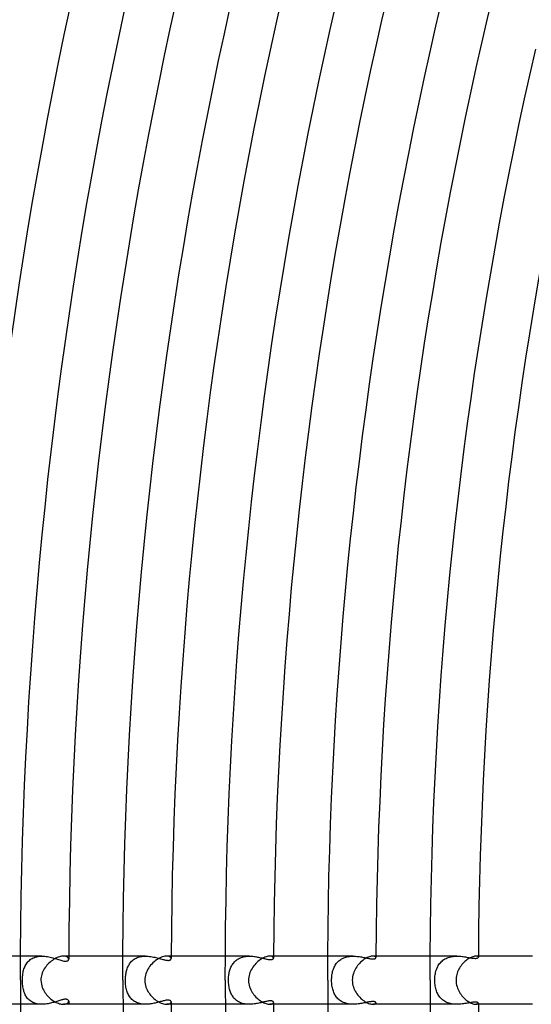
# Model space of a CAD drawing. Header units: millimetres. Extents: x -485 to 485, y -485 to 485.
# Tile 31 of 110: x -380 to -337, y -2 to 80. Entities that reach past the tile are written whole.
import ezdxf

# ---------------------------------------------------------------- set-up
doc = ezdxf.new("R2010")
doc.units = ezdxf.units.MM
doc.layers.add('HIDDEN', color=7, linetype='Continuous')
doc.layers.add('THICK', color=7, linetype='Continuous')

msp = doc.modelspace()

# ---------------------------------------------------------------- linework, layer by layer
at = {"layer": 'HIDDEN'}
for p, q in [((-377.715, 2), (-379.495, 2)), ((-378.83, 1.588), (-378.761, 1.652)), ((-378.761, 1.652), (-378.688, 1.711)), ((-378.688, 1.711), (-378.609, 1.766)), ((-378.609, 1.766), (-378.526, 1.815)), ((-378.526, 1.815), (-378.437, 1.858)), ((-378.437, 1.858), (-378.344, 1.896)), ((-378.344, 1.896), (-378.246, 1.929)), ((-378.246, 1.929), (-378.146, 1.955)), ((-378.146, 1.955), (-378.041, 1.975)), ((-378.041, 1.975), (-377.934, 1.989)), ((-377.934, 1.989), (-377.825, 1.997)), ((-377.825, 1.997), (-377.715, 2)), ((-377.715, 2), (-377.601, 1.997)), ((-377.601, 1.997), (-377.486, 1.989)), ((-377.486, 1.989), (-377.372, 1.977)), ((-377.372, 1.977), (-377.259, 1.96)), ((-377.259, 1.96), (-377.148, 1.94)), ((-377.148, 1.94), (-377.038, 1.916)), ((-377.038, 1.916), (-376.929, 1.89)), ((-376.929, 1.89), (-376.823, 1.862)), ((-376.823, 1.862), (-376.718, 1.833)), ((-376.718, 1.833), (-376.617, 1.802)), ((-376.617, 1.802), (-376.518, 1.771)), ((-376.518, 1.771), (-376.422, 1.741)), ((-376.422, 1.741), (-376.329, 1.711)), ((-376.329, 1.711), (-376.24, 1.683)), ((-376.24, 1.683), (-376.154, 1.657)), ((-376.154, 1.657), (-376.068, 1.633)), ((-375.843, 1.996), (-375.923, 2)), ((-375.77, 1.985), (-375.843, 1.996)), ((-375.706, 1.968), (-375.77, 1.985)), ((-375.65, 1.945), (-375.706, 1.968)), ((-375.603, 1.918), (-375.65, 1.945)), ((-375.564, 1.887), (-375.603, 1.918)), ((-375.578, 1.617), (-375.542, 1.643)), ((-375.534, 1.853), (-375.564, 1.887)), ((-375.542, 1.643), (-375.517, 1.674)), ((-375.513, 1.818), (-375.534, 1.853)), ((-375.517, 1.674), (-375.501, 1.709)), ((-375.5, 1.782), (-375.513, 1.818)), ((-375.501, 1.709), (-375.496, 1.746)), ((-375.496, 1.746), (-375.5, 1.782)), ((-369.109, 2), (-370.995, 2)), ((-370.206, 1.633), (-370.135, 1.691)), ((-370.135, 1.691), (-370.061, 1.744)), ((-370.061, 1.744), (-369.982, 1.792)), ((-369.982, 1.792), (-369.899, 1.836)), ((-369.899, 1.836), (-369.812, 1.875)), ((-369.812, 1.875), (-369.72, 1.909)), ((-369.72, 1.909), (-369.624, 1.937)), ((-369.624, 1.937), (-369.526, 1.96)), ((-369.526, 1.96), (-369.425, 1.978)), ((-369.425, 1.978), (-369.321, 1.99)), ((-369.321, 1.99), (-369.215, 1.998)), ((-369.215, 1.998), (-369.109, 2)), ((-369.109, 2), (-369, 1.998)), ((-369, 1.998), (-368.89, 1.991)), ((-368.89, 1.991), (-368.781, 1.98)), ((-368.781, 1.98), (-368.672, 1.965)), ((-368.672, 1.965), (-368.565, 1.948)), ((-368.565, 1.948), (-368.459, 1.927)), ((-368.459, 1.927), (-368.355, 1.905)), ((-368.355, 1.905), (-368.253, 1.881)), ((-368.253, 1.881), (-368.153, 1.855)), ((-368.153, 1.855), (-368.055, 1.829)), ((-368.055, 1.829), (-367.96, 1.803)), ((-367.96, 1.803), (-367.868, 1.777)), ((-367.868, 1.777), (-367.779, 1.752)), ((-367.779, 1.752), (-367.693, 1.729)), ((-367.693, 1.729), (-367.611, 1.708)), ((-367.611, 1.708), (-367.532, 1.689)), ((-367.532, 1.689), (-367.458, 1.674)), ((-367.458, 1.674), (-367.388, 1.662)), ((-367.388, 1.662), (-367.324, 1.655)), ((-367.283, 1.996), (-367.359, 2)), ((-367.324, 1.655), (-367.264, 1.651)), ((-367.215, 1.985), (-367.283, 1.996)), ((-367.264, 1.651), (-367.209, 1.652)), ((-367.157, 1.968), (-367.215, 1.985)), ((-367.209, 1.652), (-367.161, 1.657)), ((-367.161, 1.657), (-367.12, 1.667)), ((-367.107, 1.947), (-367.157, 1.968)), ((-367.12, 1.667), (-367.085, 1.679)), ((-367.067, 1.921), (-367.107, 1.947)), ((-367.085, 1.679), (-367.056, 1.695)), ((-367.036, 1.892), (-367.067, 1.921)), ((-367.056, 1.695), (-367.034, 1.713)), ((-367.013, 1.861), (-367.036, 1.892)), ((-367.034, 1.713), (-367.017, 1.732)), ((-367.017, 1.732), (-367.005, 1.753)), ((-367, 1.829), (-367.013, 1.861)), ((-367.005, 1.753), (-366.998, 1.774)), ((-366.996, 1.797), (-367, 1.829)), ((-366.998, 1.774), (-366.996, 1.797)), ((-360.5, 2), (-362.494, 2)), ((-361.683, 1.582), (-361.619, 1.64)), ((-361.619, 1.64), (-361.55, 1.693)), ((-361.55, 1.693), (-361.478, 1.743)), ((-361.478, 1.743), (-361.403, 1.788)), ((-361.403, 1.788), (-361.324, 1.83)), ((-361.324, 1.83), (-361.242, 1.866)), ((-361.242, 1.866), (-361.157, 1.899)), ((-361.157, 1.899), (-361.068, 1.926)), ((-361.068, 1.926), (-360.977, 1.95)), ((-360.977, 1.95), (-360.884, 1.968)), ((-360.884, 1.968), (-360.789, 1.983)), ((-360.789, 1.983), (-360.693, 1.992)), ((-360.693, 1.992), (-360.596, 1.998)), ((-360.596, 1.998), (-360.499, 2)), ((-360.499, 2), (-360.401, 1.998)), ((-360.401, 1.998), (-360.303, 1.993)), ((-360.303, 1.993), (-360.206, 1.985)), ((-360.206, 1.985), (-360.109, 1.974)), ((-360.109, 1.974), (-360.014, 1.96)), ((-360.014, 1.96), (-359.92, 1.945)), ((-359.92, 1.945), (-359.828, 1.928)), ((-359.828, 1.928), (-359.737, 1.91)), ((-359.737, 1.91), (-359.648, 1.89)), ((-359.648, 1.89), (-359.562, 1.871)), ((-359.562, 1.871), (-359.477, 1.85)), ((-359.477, 1.85), (-359.394, 1.83)), ((-359.394, 1.83), (-359.313, 1.811)), ((-359.313, 1.811), (-359.235, 1.792)), ((-359.235, 1.792), (-359.159, 1.774)), ((-359.159, 1.774), (-359.086, 1.758)), ((-359.086, 1.758), (-359.016, 1.744)), ((-359.016, 1.744), (-358.95, 1.732)), ((-358.95, 1.732), (-358.887, 1.723)), ((-358.887, 1.723), (-358.829, 1.717)), ((-358.829, 1.717), (-358.775, 1.714)), ((-358.728, 1.996), (-358.799, 2)), ((-358.775, 1.714), (-358.725, 1.713)), ((-358.667, 1.986), (-358.728, 1.996)), ((-358.725, 1.713), (-358.68, 1.716)), ((-358.68, 1.716), (-358.639, 1.722)), ((-358.614, 1.97), (-358.667, 1.986)), ((-358.639, 1.722), (-358.604, 1.731)), ((-358.571, 1.949), (-358.614, 1.97)), ((-358.604, 1.731), (-358.574, 1.743)), ((-358.574, 1.743), (-358.55, 1.756)), ((-358.538, 1.925), (-358.571, 1.949)), ((-358.55, 1.756), (-358.53, 1.771)), ((-358.514, 1.898), (-358.538, 1.925)), ((-358.53, 1.771), (-358.514, 1.787)), ((-358.5, 1.87), (-358.514, 1.898)), ((-358.514, 1.787), (-358.504, 1.805)), ((-358.504, 1.805), (-358.497, 1.823)), ((-358.495, 1.841), (-358.5, 1.87)), ((-358.497, 1.823), (-358.495, 1.841)), ((-351.887, 2), (-353.994, 2)), ((-353.072, 1.61), (-352.999, 1.669)), ((-352.999, 1.669), (-352.922, 1.724)), ((-352.922, 1.724), (-352.842, 1.774)), ((-352.842, 1.774), (-352.758, 1.818)), ((-352.758, 1.818), (-352.67, 1.858)), ((-352.67, 1.858), (-352.579, 1.893)), ((-352.579, 1.893), (-352.485, 1.923)), ((-352.485, 1.923), (-352.388, 1.947)), ((-352.388, 1.947), (-352.29, 1.967)), ((-352.29, 1.967), (-352.19, 1.982)), ((-352.19, 1.982), (-352.089, 1.992)), ((-352.089, 1.992), (-351.988, 1.998)), ((-351.988, 1.998), (-351.887, 2)), ((-351.887, 2), (-351.783, 1.998)), ((-351.783, 1.998), (-351.681, 1.993)), ((-351.681, 1.993), (-351.579, 1.984)), ((-351.579, 1.984), (-351.479, 1.973)), ((-351.479, 1.973), (-351.381, 1.96)), ((-351.381, 1.96), (-351.284, 1.945)), ((-351.284, 1.945), (-351.19, 1.929)), ((-351.19, 1.929), (-351.098, 1.912)), ((-351.098, 1.912), (-351.009, 1.894)), ((-351.009, 1.894), (-350.921, 1.876)), ((-350.921, 1.876), (-350.836, 1.858)), ((-350.836, 1.858), (-350.753, 1.84)), ((-350.753, 1.84), (-350.673, 1.824)), ((-350.673, 1.824), (-350.596, 1.809)), ((-350.596, 1.809), (-350.522, 1.796)), ((-350.522, 1.796), (-350.452, 1.785)), ((-350.452, 1.785), (-350.386, 1.776)), ((-350.386, 1.776), (-350.325, 1.771)), ((-350.325, 1.771), (-350.269, 1.768)), ((-350.269, 1.768), (-350.217, 1.768)), ((-350.177, 1.996), (-350.242, 2)), ((-350.217, 1.768), (-350.171, 1.772)), ((-350.122, 1.987), (-350.177, 1.996)), ((-350.171, 1.772), (-350.13, 1.778)), ((-350.13, 1.778), (-350.094, 1.787)), ((-350.076, 1.971), (-350.122, 1.987)), ((-350.094, 1.787), (-350.064, 1.798)), ((-350.041, 1.952), (-350.076, 1.971)), ((-350.064, 1.798), (-350.039, 1.812)), ((-350.015, 1.929), (-350.041, 1.952)), ((-350.039, 1.812), (-350.02, 1.827)), ((-350.02, 1.827), (-350.006, 1.843)), ((-350, 1.905), (-350.015, 1.929)), ((-350.006, 1.843), (-349.998, 1.861)), ((-349.995, 1.879), (-350, 1.905)), ((-349.998, 1.861), (-349.995, 1.879)), ((-343.271, 2), (-345.494, 2)), ((-344.511, 1.591), (-344.435, 1.654)), ((-344.435, 1.654), (-344.354, 1.712)), ((-344.354, 1.712), (-344.269, 1.764)), ((-344.269, 1.764), (-344.18, 1.811)), ((-344.18, 1.811), (-344.088, 1.853)), ((-344.088, 1.853), (-343.992, 1.89)), ((-343.992, 1.89), (-343.893, 1.921)), ((-343.893, 1.921), (-343.792, 1.946)), ((-343.792, 1.946), (-343.689, 1.967)), ((-343.689, 1.967), (-343.584, 1.982)), ((-343.584, 1.982), (-343.479, 1.992)), ((-343.479, 1.992), (-343.374, 1.998)), ((-343.374, 1.998), (-343.269, 2)), ((-343.269, 2), (-343.163, 1.998)), ((-343.163, 1.998), (-343.058, 1.993)), ((-343.058, 1.993), (-342.954, 1.985)), ((-342.954, 1.985), (-342.852, 1.974)), ((-342.852, 1.974), (-342.752, 1.962)), ((-342.752, 1.962), (-342.655, 1.948)), ((-342.655, 1.948), (-342.56, 1.933)), ((-342.56, 1.933), (-342.467, 1.917)), ((-342.467, 1.917), (-342.378, 1.901)), ((-342.378, 1.901), (-342.292, 1.886)), ((-342.292, 1.886), (-342.208, 1.871)), ((-342.208, 1.871), (-342.127, 1.857)), ((-342.127, 1.857), (-342.048, 1.844)), ((-342.048, 1.844), (-341.973, 1.833)), ((-341.973, 1.833), (-341.901, 1.825)), ((-341.901, 1.825), (-341.833, 1.819)), ((-341.833, 1.819), (-341.769, 1.816)), ((-341.769, 1.816), (-341.712, 1.816)), ((-341.712, 1.816), (-341.662, 1.82)), ((-341.63, 1.997), (-341.688, 2)), ((-341.662, 1.82), (-341.618, 1.827)), ((-341.581, 1.987), (-341.63, 1.997)), ((-341.618, 1.827), (-341.58, 1.836)), ((-341.544, 1.973), (-341.581, 1.987)), ((-341.58, 1.836), (-341.55, 1.848)), ((-341.55, 1.848), (-341.526, 1.862)), ((-341.516, 1.954), (-341.544, 1.973)), ((-341.526, 1.862), (-341.508, 1.878)), ((-341.5, 1.934), (-341.516, 1.954)), ((-341.508, 1.878), (-341.498, 1.895)), ((-341.495, 1.912), (-341.5, 1.934)), ((-341.498, 1.895), (-341.495, 1.912)), ((-379.262, 0.741), (-379.237, 0.84)), ((-379.237, 0.84), (-379.209, 0.936)), ((-379.209, 0.936), (-379.177, 1.029)), ((-379.177, 1.029), (-379.141, 1.119)), ((-379.141, 1.119), (-379.101, 1.206)), ((-379.101, 1.206), (-379.056, 1.289)), ((-379.056, 1.289), (-379.007, 1.37)), ((-379.007, 1.37), (-378.953, 1.446)), ((-378.953, 1.446), (-378.894, 1.519)), ((-378.894, 1.519), (-378.83, 1.588)), ((-376.068, 1.633), (-375.983, 1.612)), ((-375.983, 1.612), (-375.9, 1.595)), ((-375.9, 1.595), (-375.82, 1.584)), ((-375.82, 1.584), (-375.745, 1.58)), ((-375.745, 1.58), (-375.68, 1.585)), ((-375.68, 1.585), (-375.624, 1.597)), ((-375.624, 1.597), (-375.578, 1.617)), ((-370.696, 0.779), (-370.67, 0.87)), ((-370.67, 0.87), (-370.641, 0.959)), ((-370.641, 0.959), (-370.609, 1.046)), ((-370.609, 1.046), (-370.573, 1.13)), ((-370.573, 1.13), (-370.533, 1.211)), ((-370.533, 1.211), (-370.489, 1.289)), ((-370.489, 1.289), (-370.441, 1.365)), ((-370.441, 1.365), (-370.389, 1.437)), ((-370.389, 1.437), (-370.332, 1.506)), ((-370.332, 1.506), (-370.271, 1.572)), ((-370.271, 1.572), (-370.206, 1.633)), ((-362.142, 0.752), (-362.118, 0.84)), ((-362.118, 0.84), (-362.09, 0.926)), ((-362.09, 0.926), (-362.059, 1.009)), ((-362.059, 1.009), (-362.025, 1.091)), ((-362.025, 1.091), (-361.987, 1.17)), ((-361.987, 1.17), (-361.945, 1.246)), ((-361.945, 1.246), (-361.9, 1.319)), ((-361.9, 1.319), (-361.852, 1.39)), ((-361.852, 1.39), (-361.799, 1.457)), ((-361.799, 1.457), (-361.743, 1.521)), ((-361.743, 1.521), (-361.683, 1.582)), ((-353.561, 0.815), (-353.531, 0.908)), ((-353.531, 0.908), (-353.496, 0.999)), ((-353.496, 0.999), (-353.458, 1.087)), ((-353.458, 1.087), (-353.415, 1.173)), ((-353.415, 1.173), (-353.369, 1.255)), ((-353.369, 1.255), (-353.318, 1.333)), ((-353.318, 1.333), (-353.263, 1.408)), ((-353.263, 1.408), (-353.204, 1.479)), ((-353.204, 1.479), (-353.14, 1.547)), ((-353.14, 1.547), (-353.072, 1.61)), ((-345.015, 0.745), (-344.985, 0.845)), ((-344.985, 0.845), (-344.95, 0.941)), ((-344.95, 0.941), (-344.911, 1.035)), ((-344.911, 1.035), (-344.868, 1.125)), ((-344.868, 1.125), (-344.82, 1.212)), ((-344.82, 1.212), (-344.767, 1.296)), ((-344.767, 1.296), (-344.71, 1.376)), ((-344.71, 1.376), (-344.648, 1.452)), ((-344.648, 1.452), (-344.582, 1.524)), ((-344.582, 1.524), (-344.511, 1.591)), ((-379.338, 0), (-379.336, 0.108)), ((-379.336, -0.113), (-379.338, 0)), ((-379.336, 0.108), (-379.332, 0.216)), ((-379.332, 0.216), (-379.324, 0.324)), ((-379.324, 0.324), (-379.313, 0.431)), ((-379.313, 0.431), (-379.3, 0.537)), ((-379.3, 0.537), (-379.282, 0.64)), ((-379.282, 0.64), (-379.262, 0.741)), ((-370.787, 0), (-370.786, 0.099)), ((-370.785, -0.117), (-370.787, 0)), ((-370.786, 0.099), (-370.782, 0.199)), ((-370.782, 0.199), (-370.775, 0.298)), ((-370.775, 0.298), (-370.765, 0.397)), ((-370.765, 0.397), (-370.752, 0.495)), ((-370.752, 0.495), (-370.736, 0.591)), ((-370.736, 0.591), (-370.718, 0.686)), ((-370.718, 0.686), (-370.696, 0.779)), ((-362.232, 0), (-362.231, 0.097)), ((-362.23, -0.112), (-362.232, 0)), ((-362.231, 0.097), (-362.227, 0.193)), ((-362.227, 0.193), (-362.22, 0.289)), ((-362.22, 0.289), (-362.21, 0.384)), ((-362.21, 0.384), (-362.198, 0.478)), ((-362.198, 0.478), (-362.182, 0.571)), ((-362.182, 0.571), (-362.164, 0.662)), ((-362.164, 0.662), (-362.142, 0.752)), ((-353.674, 0), (-353.672, 0.105)), ((-353.672, -0.109), (-353.674, 0)), ((-353.672, 0.105), (-353.667, 0.21)), ((-353.667, 0.21), (-353.658, 0.314)), ((-353.658, 0.314), (-353.646, 0.417)), ((-353.646, 0.417), (-353.63, 0.52)), ((-353.63, 0.52), (-353.611, 0.62)), ((-353.611, 0.62), (-353.588, 0.719)), ((-353.588, 0.719), (-353.561, 0.815)), ((-345.112, 0), (-345.11, 0.11)), ((-345.11, -0.121), (-345.112, 0)), ((-345.11, 0.11), (-345.104, 0.219)), ((-345.104, 0.219), (-345.095, 0.327)), ((-345.095, 0.327), (-345.081, 0.434)), ((-345.081, 0.434), (-345.063, 0.54)), ((-345.063, 0.54), (-345.041, 0.644)), ((-345.041, 0.644), (-345.015, 0.745)), ((-379.331, -0.227), (-379.336, -0.113)), ((-379.323, -0.34), (-379.331, -0.227)), ((-379.311, -0.449), (-379.323, -0.34)), ((-379.297, -0.556), (-379.311, -0.449)), ((-379.279, -0.659), (-379.297, -0.556)), ((-379.258, -0.758), (-379.279, -0.659)), ((-379.233, -0.854), (-379.258, -0.758)), ((-370.779, -0.235), (-370.785, -0.117)), ((-370.77, -0.35), (-370.779, -0.235)), ((-370.757, -0.462), (-370.77, -0.35)), ((-370.74, -0.57), (-370.757, -0.462)), ((-370.72, -0.675), (-370.74, -0.57)), ((-370.696, -0.776), (-370.72, -0.675)), ((-370.67, -0.873), (-370.696, -0.776)), ((-362.225, -0.223), (-362.23, -0.112)), ((-362.216, -0.331), (-362.225, -0.223)), ((-362.204, -0.436), (-362.216, -0.331)), ((-362.188, -0.537), (-362.204, -0.436)), ((-362.17, -0.635), (-362.188, -0.537)), ((-362.148, -0.729), (-362.17, -0.635)), ((-362.124, -0.82), (-362.148, -0.729)), ((-353.666, -0.219), (-353.672, -0.109)), ((-353.657, -0.328), (-353.666, -0.219)), ((-353.644, -0.434), (-353.657, -0.328)), ((-353.627, -0.537), (-353.644, -0.434)), ((-353.607, -0.637), (-353.627, -0.537)), ((-353.584, -0.734), (-353.607, -0.637)), ((-353.557, -0.828), (-353.584, -0.734)), ((-345.103, -0.24), (-345.11, -0.121)), ((-345.091, -0.357), (-345.103, -0.24)), ((-345.075, -0.47), (-345.091, -0.357)), ((-345.055, -0.579), (-345.075, -0.47)), ((-345.031, -0.685), (-345.055, -0.579)), ((-345.003, -0.787), (-345.031, -0.685)), ((-344.971, -0.885), (-345.003, -0.787)), ((-379.206, -0.946), (-379.233, -0.854)), ((-379.175, -1.035), (-379.206, -0.946)), ((-379.14, -1.121), (-379.175, -1.035)), ((-379.102, -1.204), (-379.14, -1.121)), ((-379.059, -1.285), (-379.102, -1.204)), ((-379.012, -1.362), (-379.059, -1.285)), ((-378.961, -1.435), (-379.012, -1.362)), ((-378.906, -1.505), (-378.961, -1.435)), ((-378.846, -1.571), (-378.906, -1.505)), ((-378.782, -1.633), (-378.846, -1.571)), ((-378.714, -1.691), (-378.782, -1.633)), ((-376.019, -1.62), (-376.087, -1.638)), ((-375.954, -1.605), (-376.019, -1.62)), ((-375.892, -1.594), (-375.954, -1.605)), ((-375.835, -1.586), (-375.892, -1.594)), ((-375.782, -1.581), (-375.835, -1.586)), ((-375.732, -1.58), (-375.782, -1.581)), ((-375.687, -1.584), (-375.732, -1.58)), ((-375.647, -1.591), (-375.687, -1.584)), ((-375.612, -1.601), (-375.647, -1.591)), ((-375.581, -1.615), (-375.612, -1.601)), ((-375.555, -1.632), (-375.581, -1.615)), ((-375.534, -1.651), (-375.555, -1.632)), ((-370.639, -0.966), (-370.67, -0.873)), ((-370.605, -1.055), (-370.639, -0.966)), ((-370.567, -1.142), (-370.605, -1.055)), ((-370.525, -1.226), (-370.567, -1.142)), ((-370.479, -1.306), (-370.525, -1.226)), ((-370.429, -1.383), (-370.479, -1.306)), ((-370.375, -1.456), (-370.429, -1.383)), ((-370.316, -1.525), (-370.375, -1.456)), ((-370.253, -1.59), (-370.316, -1.525)), ((-370.185, -1.651), (-370.253, -1.59)), ((-362.096, -0.907), (-362.124, -0.82)), ((-362.066, -0.993), (-362.096, -0.907)), ((-362.031, -1.076), (-362.066, -0.993)), ((-361.994, -1.156), (-362.031, -1.076)), ((-361.952, -1.234), (-361.994, -1.156)), ((-361.907, -1.309), (-361.952, -1.234)), ((-361.858, -1.381), (-361.907, -1.309)), ((-361.806, -1.449), (-361.858, -1.381)), ((-361.749, -1.515), (-361.806, -1.449)), ((-361.689, -1.577), (-361.749, -1.515)), ((-361.624, -1.635), (-361.689, -1.577)), ((-361.556, -1.689), (-361.624, -1.635)), ((-353.527, -0.919), (-353.557, -0.828)), ((-353.493, -1.006), (-353.527, -0.919)), ((-353.456, -1.092), (-353.493, -1.006)), ((-353.414, -1.174), (-353.456, -1.092)), ((-353.369, -1.254), (-353.414, -1.174)), ((-353.319, -1.331), (-353.369, -1.254)), ((-353.265, -1.405), (-353.319, -1.331)), ((-353.207, -1.475), (-353.265, -1.405)), ((-353.145, -1.542), (-353.207, -1.475)), ((-353.078, -1.605), (-353.145, -1.542)), ((-353.007, -1.663), (-353.078, -1.605)), ((-344.934, -0.981), (-344.971, -0.885)), ((-344.894, -1.073), (-344.934, -0.981)), ((-344.848, -1.163), (-344.894, -1.073)), ((-344.798, -1.249), (-344.848, -1.163)), ((-344.743, -1.332), (-344.798, -1.249)), ((-344.683, -1.411), (-344.743, -1.332)), ((-344.618, -1.486), (-344.683, -1.411)), ((-344.548, -1.557), (-344.618, -1.486)), ((-344.473, -1.623), (-344.548, -1.557)), ((-344.393, -1.685), (-344.473, -1.623)), ((-377.715, -2), (-379.495, -2)), ((-378.641, -1.745), (-378.714, -1.691)), ((-378.563, -1.794), (-378.641, -1.745)), ((-378.481, -1.837), (-378.563, -1.794)), ((-378.396, -1.876), (-378.481, -1.837)), ((-378.307, -1.91), (-378.396, -1.876)), ((-378.214, -1.938), (-378.307, -1.91)), ((-378.118, -1.961), (-378.214, -1.938)), ((-378.02, -1.978), (-378.118, -1.961)), ((-377.919, -1.991), (-378.02, -1.978)), ((-377.817, -1.998), (-377.919, -1.991)), ((-377.714, -2), (-377.817, -1.998)), ((-377.613, -1.998), (-377.714, -2)), ((-377.512, -1.992), (-377.613, -1.998)), ((-377.411, -1.982), (-377.512, -1.992)), ((-377.311, -1.968), (-377.411, -1.982)), ((-377.211, -1.952), (-377.311, -1.968)), ((-377.113, -1.933), (-377.211, -1.952)), ((-377.016, -1.911), (-377.113, -1.933)), ((-376.921, -1.888), (-377.016, -1.911)), ((-376.827, -1.863), (-376.921, -1.888)), ((-376.736, -1.838), (-376.827, -1.863)), ((-376.646, -1.811), (-376.736, -1.838)), ((-376.559, -1.784), (-376.646, -1.811)), ((-376.474, -1.757), (-376.559, -1.784)), ((-376.391, -1.731), (-376.474, -1.757)), ((-376.311, -1.706), (-376.391, -1.731)), ((-376.234, -1.681), (-376.311, -1.706)), ((-376.159, -1.659), (-376.234, -1.681)), ((-376.087, -1.638), (-376.159, -1.659)), ((-375.923, -2), (-375.85, -1.997)), ((-375.85, -1.997), (-375.784, -1.988)), ((-375.784, -1.988), (-375.724, -1.973)), ((-375.724, -1.973), (-375.67, -1.954)), ((-375.67, -1.954), (-375.624, -1.931)), ((-375.624, -1.931), (-375.585, -1.905)), ((-375.585, -1.905), (-375.553, -1.876)), ((-375.553, -1.876), (-375.528, -1.845)), ((-375.517, -1.672), (-375.534, -1.651)), ((-375.528, -1.845), (-375.51, -1.812)), ((-375.505, -1.696), (-375.517, -1.672)), ((-375.51, -1.812), (-375.499, -1.779)), ((-375.498, -1.721), (-375.505, -1.696)), ((-375.499, -1.779), (-375.496, -1.746)), ((-375.496, -1.746), (-375.498, -1.721)), ((-369.109, -2), (-370.995, -2)), ((-370.114, -1.707), (-370.185, -1.651)), ((-370.038, -1.758), (-370.114, -1.707)), ((-369.958, -1.806), (-370.038, -1.758)), ((-369.874, -1.848), (-369.958, -1.806)), ((-369.786, -1.885), (-369.874, -1.848)), ((-369.696, -1.916), (-369.786, -1.885)), ((-369.602, -1.943), (-369.696, -1.916)), ((-369.506, -1.964), (-369.602, -1.943)), ((-369.408, -1.98), (-369.506, -1.964)), ((-369.308, -1.991), (-369.408, -1.98)), ((-369.208, -1.998), (-369.308, -1.991)), ((-369.107, -2), (-369.208, -1.998)), ((-369.005, -1.998), (-369.107, -2)), ((-368.903, -1.992), (-369.005, -1.998)), ((-368.802, -1.982), (-368.903, -1.992)), ((-368.702, -1.97), (-368.802, -1.982)), ((-368.603, -1.954), (-368.702, -1.97)), ((-368.505, -1.936), (-368.603, -1.954)), ((-368.409, -1.917), (-368.505, -1.936)), ((-368.315, -1.896), (-368.409, -1.917)), ((-368.223, -1.873), (-368.315, -1.896)), ((-368.133, -1.85), (-368.223, -1.873)), ((-368.046, -1.827), (-368.133, -1.85)), ((-367.961, -1.803), (-368.046, -1.827)), ((-367.878, -1.78), (-367.961, -1.803)), ((-367.799, -1.758), (-367.878, -1.78)), ((-367.721, -1.737), (-367.799, -1.758)), ((-367.645, -1.716), (-367.721, -1.737)), ((-367.571, -1.698), (-367.645, -1.716)), ((-367.498, -1.682), (-367.571, -1.698)), ((-367.429, -1.669), (-367.498, -1.682)), ((-367.362, -1.659), (-367.429, -1.669)), ((-367.299, -1.653), (-367.362, -1.659)), ((-367.359, -2), (-367.276, -1.995)), ((-367.242, -1.651), (-367.299, -1.653)), ((-367.276, -1.995), (-367.203, -1.982)), ((-367.19, -1.654), (-367.242, -1.651)), ((-367.203, -1.982), (-367.14, -1.962)), ((-367.145, -1.661), (-367.19, -1.654)), ((-367.105, -1.671), (-367.145, -1.661)), ((-367.14, -1.962), (-367.088, -1.935)), ((-367.072, -1.686), (-367.105, -1.671)), ((-367.088, -1.935), (-367.048, -1.904)), ((-367.044, -1.704), (-367.072, -1.686)), ((-367.048, -1.904), (-367.019, -1.87)), ((-367.023, -1.724), (-367.044, -1.704)), ((-367.008, -1.747), (-367.023, -1.724)), ((-367.019, -1.87), (-367.001, -1.834)), ((-366.999, -1.772), (-367.008, -1.747)), ((-367.001, -1.834), (-366.996, -1.797)), ((-366.996, -1.797), (-366.999, -1.772)), ((-360.5, -2), (-362.494, -2)), ((-361.483, -1.74), (-361.556, -1.689)), ((-361.407, -1.786), (-361.483, -1.74)), ((-361.328, -1.828), (-361.407, -1.786)), ((-361.245, -1.865), (-361.328, -1.828)), ((-361.159, -1.898), (-361.245, -1.865)), ((-361.07, -1.926), (-361.159, -1.898)), ((-360.978, -1.949), (-361.07, -1.926)), ((-360.885, -1.968), (-360.978, -1.949)), ((-360.79, -1.983), (-360.885, -1.968)), ((-360.693, -1.992), (-360.79, -1.983)), ((-360.596, -1.998), (-360.693, -1.992)), ((-360.498, -2), (-360.596, -1.998)), ((-360.398, -1.998), (-360.498, -2)), ((-360.299, -1.993), (-360.398, -1.998)), ((-360.2, -1.984), (-360.299, -1.993)), ((-360.101, -1.973), (-360.2, -1.984)), ((-360.004, -1.959), (-360.101, -1.973)), ((-359.909, -1.943), (-360.004, -1.959)), ((-359.815, -1.926), (-359.909, -1.943)), ((-359.724, -1.907), (-359.815, -1.926)), ((-359.634, -1.887), (-359.724, -1.907)), ((-359.546, -1.867), (-359.634, -1.887)), ((-359.461, -1.847), (-359.546, -1.867)), ((-359.378, -1.826), (-359.461, -1.847)), ((-359.298, -1.807), (-359.378, -1.826)), ((-359.22, -1.788), (-359.298, -1.807)), ((-359.146, -1.771), (-359.22, -1.788)), ((-359.075, -1.756), (-359.146, -1.771)), ((-359.007, -1.742), (-359.075, -1.756)), ((-358.942, -1.731), (-359.007, -1.742)), ((-358.881, -1.722), (-358.942, -1.731)), ((-358.824, -1.716), (-358.881, -1.722)), ((-358.772, -1.714), (-358.824, -1.716)), ((-358.799, -2), (-358.728, -1.996)), ((-358.724, -1.714), (-358.772, -1.714)), ((-358.728, -1.996), (-358.667, -1.986)), ((-358.68, -1.716), (-358.724, -1.714)), ((-358.64, -1.722), (-358.68, -1.716)), ((-358.667, -1.986), (-358.615, -1.97)), ((-358.605, -1.731), (-358.64, -1.722)), ((-358.615, -1.97), (-358.572, -1.949)), ((-358.575, -1.742), (-358.605, -1.731)), ((-358.55, -1.755), (-358.575, -1.742)), ((-358.572, -1.949), (-358.538, -1.925)), ((-358.53, -1.77), (-358.55, -1.755)), ((-358.538, -1.925), (-358.514, -1.898)), ((-358.515, -1.787), (-358.53, -1.77)), ((-358.504, -1.804), (-358.515, -1.787)), ((-358.514, -1.898), (-358.5, -1.87)), ((-358.497, -1.822), (-358.504, -1.804)), ((-358.5, -1.87), (-358.495, -1.841)), ((-358.495, -1.841), (-358.497, -1.822)), ((-351.887, -2), (-353.994, -2)), ((-352.932, -1.718), (-353.007, -1.663)), ((-352.852, -1.767), (-352.932, -1.718)), ((-352.769, -1.813), (-352.852, -1.767)), ((-352.681, -1.854), (-352.769, -1.813)), ((-352.59, -1.889), (-352.681, -1.854)), ((-352.496, -1.92), (-352.59, -1.889)), ((-352.398, -1.945), (-352.496, -1.92)), ((-352.299, -1.966), (-352.398, -1.945)), ((-352.197, -1.981), (-352.299, -1.966)), ((-352.094, -1.992), (-352.197, -1.981)), ((-351.991, -1.998), (-352.094, -1.992)), ((-351.886, -2), (-351.991, -1.998)), ((-351.781, -1.998), (-351.886, -2)), ((-351.677, -1.993), (-351.781, -1.998)), ((-351.574, -1.984), (-351.677, -1.993)), ((-351.472, -1.973), (-351.574, -1.984)), ((-351.372, -1.959), (-351.472, -1.973)), ((-351.273, -1.943), (-351.372, -1.959)), ((-351.176, -1.926), (-351.273, -1.943)), ((-351.081, -1.908), (-351.176, -1.926)), ((-350.989, -1.89), (-351.081, -1.908)), ((-350.9, -1.871), (-350.989, -1.89)), ((-350.813, -1.853), (-350.9, -1.871)), ((-350.729, -1.835), (-350.813, -1.853)), ((-350.649, -1.819), (-350.729, -1.835)), ((-350.572, -1.805), (-350.649, -1.819)), ((-350.499, -1.792), (-350.572, -1.805)), ((-350.43, -1.782), (-350.499, -1.792)), ((-350.366, -1.775), (-350.43, -1.782)), ((-350.306, -1.77), (-350.366, -1.775)), ((-350.251, -1.768), (-350.306, -1.77)), ((-350.201, -1.769), (-350.251, -1.768)), ((-350.242, -2), (-350.177, -1.996)), ((-350.156, -1.773), (-350.201, -1.769)), ((-350.177, -1.996), (-350.121, -1.986)), ((-350.116, -1.781), (-350.156, -1.773)), ((-350.121, -1.986), (-350.076, -1.971)), ((-350.083, -1.79), (-350.116, -1.781)), ((-350.055, -1.802), (-350.083, -1.79)), ((-350.076, -1.971), (-350.04, -1.951)), ((-350.033, -1.815), (-350.055, -1.802)), ((-350.04, -1.951), (-350.015, -1.929)), ((-350.016, -1.83), (-350.033, -1.815)), ((-350.004, -1.846), (-350.016, -1.83)), ((-350.015, -1.929), (-350, -1.904)), ((-349.997, -1.862), (-350.004, -1.846)), ((-350, -1.904), (-349.995, -1.879)), ((-349.995, -1.879), (-349.997, -1.862)), ((-343.271, -2), (-345.494, -2)), ((-344.307, -1.741), (-344.393, -1.685)), ((-344.218, -1.793), (-344.307, -1.741)), ((-344.124, -1.838), (-344.218, -1.793)), ((-344.026, -1.878), (-344.124, -1.838)), ((-343.925, -1.912), (-344.026, -1.878)), ((-343.82, -1.94), (-343.925, -1.912)), ((-343.712, -1.962), (-343.82, -1.94)), ((-343.603, -1.979), (-343.712, -1.962)), ((-343.493, -1.991), (-343.603, -1.979)), ((-343.381, -1.998), (-343.493, -1.991)), ((-343.27, -2), (-343.381, -1.998)), ((-343.161, -1.998), (-343.27, -2)), ((-343.053, -1.993), (-343.161, -1.998)), ((-342.946, -1.984), (-343.053, -1.993)), ((-342.84, -1.973), (-342.946, -1.984)), ((-342.737, -1.96), (-342.84, -1.973)), ((-342.636, -1.945), (-342.737, -1.96)), ((-342.537, -1.929), (-342.636, -1.945)), ((-342.442, -1.913), (-342.537, -1.929)), ((-342.349, -1.896), (-342.442, -1.913)), ((-342.26, -1.88), (-342.349, -1.896)), ((-342.175, -1.865), (-342.26, -1.88)), ((-342.093, -1.851), (-342.175, -1.865)), ((-342.015, -1.839), (-342.093, -1.851)), ((-341.942, -1.83), (-342.015, -1.839)), ((-341.874, -1.822), (-341.942, -1.83)), ((-341.811, -1.817), (-341.874, -1.822)), ((-341.752, -1.816), (-341.811, -1.817)), ((-341.7, -1.817), (-341.752, -1.816)), ((-341.654, -1.821), (-341.7, -1.817)), ((-341.688, -2), (-341.629, -1.996)), ((-341.615, -1.827), (-341.654, -1.821)), ((-341.629, -1.996), (-341.581, -1.987)), ((-341.582, -1.836), (-341.615, -1.827)), ((-341.555, -1.846), (-341.582, -1.836)), ((-341.581, -1.987), (-341.543, -1.972)), ((-341.533, -1.857), (-341.555, -1.846)), ((-341.543, -1.972), (-341.516, -1.954)), ((-341.516, -1.87), (-341.533, -1.857)), ((-341.504, -1.883), (-341.516, -1.87)), ((-341.516, -1.954), (-341.5, -1.934)), ((-341.497, -1.897), (-341.504, -1.883)), ((-341.5, -1.934), (-341.495, -1.912)), ((-341.495, -1.912), (-341.497, -1.897))]:
    msp.add_line(p, q, dxfattribs=at)
for radius, start, end in [(375.5, 179.69481, 179.73354), (367, 179.68776, 179.71944), (358.5, 179.68037, 179.70575), (350, 179.67257, 179.69234), (341.5, 179.66444, 179.67922), (375.5, 180.26646, 180.30519), (367, 180.28056, 180.31224), (358.5, 180.29425, 180.31963), (350, 180.30766, 180.32743), (341.5, 180.32078, 180.33556)]:
    msp.add_arc((0, 0), radius, start, end, dxfattribs=at)
at = {"layer": 'THICK'}
for p, q in [((-353.794, 78.969), (-353.306, 81.126)), ((-345.021, 79.223), (-344.532, 81.327)), ((-371.367, 78.148), (-370.883, 80.411)), ((-362.576, 78.61), (-362.09, 80.821)), ((-363.049, 76.397), (-362.576, 78.61)), ((-354.269, 76.809), (-353.794, 78.969)), ((-345.498, 77.117), (-345.021, 79.223)), ((-371.836, 75.881), (-371.367, 78.148)), ((-345.962, 75.008), (-345.498, 77.117)), ((-337.202, 75.266), (-336.737, 77.321)), ((-363.508, 74.181), (-363.049, 76.397)), ((-354.731, 74.647), (-354.269, 76.809)), ((-372.292, 73.611), (-371.836, 75.881)), ((-337.655, 73.207), (-337.202, 75.266)), ((-355.18, 72.482), (-354.731, 74.647)), ((-346.413, 72.896), (-345.962, 75.008)), ((-372.735, 71.339), (-372.292, 73.611)), ((-363.954, 71.962), (-363.508, 74.181)), ((-346.851, 70.782), (-346.413, 72.896)), ((-338.095, 71.146), (-337.655, 73.207)), ((-364.386, 69.741), (-363.954, 71.962)), ((-355.615, 70.314), (-355.18, 72.482)), ((-373.163, 69.064), (-372.735, 71.339)), ((-338.523, 69.082), (-338.095, 71.146)), ((-347.277, 68.665), (-346.851, 70.782)), ((-364.805, 67.517), (-364.386, 69.741)), ((-356.038, 68.143), (-355.615, 70.314)), ((-373.577, 66.786), (-373.163, 69.064)), ((-338.938, 67.016), (-338.523, 69.082)), ((-356.447, 65.97), (-356.038, 68.143)), ((-347.689, 66.545), (-347.277, 68.665)), ((-365.21, 65.29), (-364.805, 67.517)), ((-373.978, 64.506), (-373.577, 66.786)), ((-348.089, 64.423), (-347.689, 66.545)), ((-339.341, 64.947), (-338.938, 67.016)), ((-356.842, 63.794), (-356.447, 65.97)), ((-365.601, 63.061), (-365.21, 65.29)), ((-339.731, 62.876), (-339.341, 64.947)), ((-374.364, 62.223), (-373.978, 64.506)), ((-357.225, 61.616), (-356.842, 63.794)), ((-348.475, 62.298), (-348.089, 64.423)), ((-365.979, 60.83), (-365.601, 63.061)), ((-374.737, 59.938), (-374.364, 62.223)), ((-348.849, 60.171), (-348.475, 62.298)), ((-340.108, 60.802), (-339.731, 62.876)), ((-357.594, 59.436), (-357.225, 61.616)), ((-366.343, 58.596), (-365.979, 60.83)), ((-340.472, 58.727), (-340.108, 60.802)), ((-375.095, 57.651), (-374.737, 59.938)), ((-349.209, 58.042), (-348.849, 60.171)), ((-357.95, 57.253), (-357.594, 59.436)), ((-366.694, 56.36), (-366.343, 58.596)), ((-340.824, 56.649), (-340.472, 58.727)), ((-375.44, 55.362), (-375.095, 57.651)), ((-358.293, 55.069), (-357.95, 57.253)), ((-349.557, 55.911), (-349.209, 58.042)), ((-341.164, 54.568), (-340.824, 56.649)), ((-367.031, 54.122), (-366.694, 56.36)), ((-349.891, 53.778), (-349.557, 55.911)), ((-375.771, 53.071), (-375.44, 55.362)), ((-358.622, 52.882), (-358.293, 55.069)), ((-367.354, 51.882), (-367.031, 54.122)), ((-341.49, 52.486), (-341.164, 54.568)), ((-350.213, 51.642), (-349.891, 53.778)), ((-376.088, 50.778), (-375.771, 53.071)), ((-358.938, 50.694), (-358.622, 52.882)), ((-341.804, 50.402), (-341.49, 52.486)), ((-367.664, 49.64), (-367.354, 51.882)), ((-350.521, 49.505), (-350.213, 51.642)), ((-376.39, 48.483), (-376.088, 50.778)), ((-359.24, 48.503), (-358.938, 50.694)), ((-342.105, 48.316), (-341.804, 50.402)), ((-367.96, 47.397), (-367.664, 49.64)), ((-350.817, 47.366), (-350.521, 49.505)), ((-376.679, 46.186), (-376.39, 48.483)), ((-359.53, 46.311), (-359.24, 48.503)), ((-342.393, 46.228), (-342.105, 48.316)), ((-368.242, 45.151), (-367.96, 47.397)), ((-351.099, 45.225), (-350.817, 47.366)), ((-376.954, 43.887), (-376.679, 46.186)), ((-359.805, 44.117), (-359.53, 46.311)), ((-342.669, 44.139), (-342.393, 46.228)), ((-368.511, 42.904), (-368.242, 45.151)), ((-351.369, 43.082), (-351.099, 45.225)), ((-377.215, 41.587), (-376.954, 43.887)), ((-360.068, 41.921), (-359.805, 44.117)), ((-342.932, 42.048), (-342.669, 44.139)), ((-368.766, 40.655), (-368.511, 42.904)), ((-351.625, 40.938), (-351.369, 43.082)), ((-360.317, 39.724), (-360.068, 41.921)), ((-343.182, 39.955), (-342.932, 42.048)), ((-377.461, 39.285), (-377.215, 41.587)), ((-351.868, 38.792), (-351.625, 40.938)), ((-369.007, 38.405), (-368.766, 40.655)), ((-377.694, 36.982), (-377.461, 39.285)), ((-360.553, 37.525), (-360.317, 39.724)), ((-343.419, 37.861), (-343.182, 39.955)), ((-352.098, 36.645), (-351.868, 38.792)), ((-369.234, 36.153), (-369.007, 38.405)), ((-343.644, 35.765), (-343.419, 37.861)), ((-377.912, 34.677), (-377.694, 36.982)), ((-360.775, 35.325), (-360.553, 37.525)), ((-369.448, 33.9), (-369.234, 36.153)), ((-352.315, 34.497), (-352.098, 36.645)), ((-360.983, 33.123), (-360.775, 35.325)), ((-343.856, 33.668), (-343.644, 35.765)), ((-378.117, 32.371), (-377.912, 34.677)), ((-352.519, 32.347), (-352.315, 34.497)), ((-369.648, 31.646), (-369.448, 33.9)), ((-344.055, 31.57), (-343.856, 33.668)), ((-361.179, 30.921), (-360.983, 33.123)), ((-378.307, 30.064), (-378.117, 32.371)), ((-352.71, 30.196), (-352.519, 32.347)), ((-369.834, 29.39), (-369.648, 31.646)), ((-344.241, 29.471), (-344.055, 31.57)), ((-361.361, 28.717), (-361.179, 30.921)), ((-378.484, 27.755), (-378.307, 30.064)), ((-352.887, 28.044), (-352.71, 30.196)), ((-344.414, 27.37), (-344.241, 29.471)), ((-370.006, 27.134), (-369.834, 29.39)), ((-361.529, 26.512), (-361.361, 28.717)), ((-353.052, 25.89), (-352.887, 28.044)), ((-378.646, 25.446), (-378.484, 27.755)), ((-370.165, 24.876), (-370.006, 27.134)), ((-344.575, 25.269), (-344.414, 27.37)), ((-361.684, 24.306), (-361.529, 26.512)), ((-378.794, 23.136), (-378.646, 25.446)), ((-353.203, 23.736), (-353.052, 25.89)), ((-370.31, 22.618), (-370.165, 24.876)), ((-344.722, 23.166), (-344.575, 25.269)), ((-361.826, 22.099), (-361.684, 24.306)), ((-353.342, 21.581), (-353.203, 23.736)), ((-378.928, 20.825), (-378.794, 23.136)), ((-344.857, 21.063), (-344.722, 23.166)), ((-370.441, 20.358), (-370.31, 22.618)), ((-361.954, 19.892), (-361.826, 22.099)), ((-353.467, 19.425), (-353.342, 21.581)), ((-379.048, 18.513), (-378.928, 20.825)), ((-344.979, 18.959), (-344.857, 21.063)), ((-370.558, 18.098), (-370.441, 20.358)), ((-362.068, 17.684), (-361.954, 19.892)), ((-353.579, 17.269), (-353.467, 19.425)), ((-345.089, 16.854), (-344.979, 18.959)), ((-379.154, 16.2), (-379.048, 18.513)), ((-370.662, 15.837), (-370.558, 18.098)), ((-362.17, 15.475), (-362.068, 17.684)), ((-353.677, 15.112), (-353.579, 17.269)), ((-345.185, 14.749), (-345.089, 16.854)), ((-379.246, 13.887), (-379.154, 16.2)), ((-370.752, 13.576), (-370.662, 15.837)), ((-362.257, 13.265), (-362.17, 15.475)), ((-353.763, 12.954), (-353.677, 15.112)), ((-345.269, 12.643), (-345.185, 14.749)), ((-379.323, 11.573), (-379.246, 13.887)), ((-370.827, 11.314), (-370.752, 13.576)), ((-362.331, 11.055), (-362.257, 13.265)), ((-353.835, 10.796), (-353.763, 12.954)), ((-345.339, 10.536), (-345.269, 12.643)), ((-379.387, 9.259), (-379.323, 11.573)), ((-370.89, 9.052), (-370.827, 11.314)), ((-362.392, 8.844), (-362.331, 11.055)), ((-353.895, 8.637), (-353.835, 10.796)), ((-345.397, 8.43), (-345.339, 10.536)), ((-379.436, 6.945), (-379.387, 9.259)), ((-370.938, 6.789), (-370.89, 9.052)), ((-362.439, 6.634), (-362.392, 8.844)), ((-353.941, 6.478), (-353.895, 8.637)), ((-345.442, 6.322), (-345.397, 8.43)), ((-379.472, 4.63), (-379.436, 6.945)), ((-370.972, 4.526), (-370.938, 6.789)), ((-362.473, 4.423), (-362.439, 6.634)), ((-353.974, 4.319), (-353.941, 6.478)), ((-345.474, 4.215), (-345.442, 6.322)), ((-379.493, 2.315), (-379.472, 4.63)), ((-370.993, 2.263), (-370.972, 4.526)), ((-362.493, 2.211), (-362.473, 4.423)), ((-353.993, 2.159), (-353.974, 4.319)), ((-345.494, 2.108), (-345.474, 4.215)), ((-379.495, 2), (-384.49, 2)), ((-379.5, 0), (-379.493, 2.315)), ((-376.851, 1.651), (-376.947, 1.579)), ((-376.754, 1.716), (-376.851, 1.651)), ((-376.655, 1.776), (-376.754, 1.716)), ((-376.556, 1.829), (-376.655, 1.776)), ((-376.458, 1.875), (-376.556, 1.829)), ((-376.361, 1.914), (-376.458, 1.875)), ((-376.266, 1.945), (-376.361, 1.914)), ((-376.173, 1.97), (-376.266, 1.945)), ((-376.085, 1.987), (-376.173, 1.97)), ((-376.002, 1.997), (-376.085, 1.987)), ((-375.923, 2), (-376.002, 1.997)), ((-370.995, 2), (-375.924, 2)), ((-371, 0), (-370.993, 2.263)), ((-368.213, 1.683), (-368.315, 1.609)), ((-368.111, 1.75), (-368.213, 1.683)), ((-368.007, 1.81), (-368.111, 1.75)), ((-367.904, 1.862), (-368.007, 1.81)), ((-367.802, 1.906), (-367.904, 1.862)), ((-367.704, 1.941), (-367.802, 1.906)), ((-367.61, 1.967), (-367.704, 1.941)), ((-367.52, 1.986), (-367.61, 1.967)), ((-367.437, 1.997), (-367.52, 1.986)), ((-367.359, 2), (-367.437, 1.997)), ((-362.494, 2), (-367.36, 2)), ((-362.5, 0), (-362.493, 2.211)), ((-359.597, 1.702), (-359.694, 1.632)), ((-359.499, 1.766), (-359.597, 1.702)), ((-359.401, 1.822), (-359.499, 1.766)), ((-359.305, 1.871), (-359.401, 1.822)), ((-359.21, 1.912), (-359.305, 1.871)), ((-359.118, 1.944), (-359.21, 1.912)), ((-359.03, 1.97), (-359.118, 1.944)), ((-358.947, 1.987), (-359.03, 1.97)), ((-358.87, 1.997), (-358.947, 1.987)), ((-358.799, 2), (-358.87, 1.997)), ((-353.994, 2), (-358.799, 2)), ((-354, 0), (-353.993, 2.159)), ((-351.093, 1.642), (-351.185, 1.567)), ((-350.999, 1.711), (-351.093, 1.642)), ((-350.905, 1.773), (-350.999, 1.711)), ((-350.812, 1.827), (-350.905, 1.773)), ((-350.72, 1.874), (-350.812, 1.827)), ((-350.629, 1.914), (-350.72, 1.874)), ((-350.541, 1.946), (-350.629, 1.914)), ((-350.458, 1.97), (-350.541, 1.946)), ((-350.38, 1.987), (-350.458, 1.97)), ((-350.308, 1.997), (-350.38, 1.987)), ((-350.242, 2), (-350.308, 1.997)), ((-345.494, 2), (-350.242, 2)), ((-345.5, 0), (-345.494, 2.108)), ((-342.447, 1.689), (-342.532, 1.622)), ((-342.36, 1.75), (-342.447, 1.689)), ((-342.274, 1.804), (-342.36, 1.75)), ((-342.188, 1.852), (-342.274, 1.804)), ((-342.105, 1.893), (-342.188, 1.852)), ((-342.024, 1.927), (-342.105, 1.893)), ((-341.947, 1.955), (-342.024, 1.927)), ((-341.874, 1.975), (-341.947, 1.955)), ((-341.806, 1.989), (-341.874, 1.975)), ((-341.744, 1.997), (-341.806, 1.989)), ((-341.688, 2), (-341.744, 1.997)), ((-336.994, 2), (-341.689, 2)), ((-377.581, 0.832), (-377.637, 0.721)), ((-377.52, 0.94), (-377.581, 0.832)), ((-377.452, 1.044), (-377.52, 0.94)), ((-377.379, 1.144), (-377.452, 1.044)), ((-377.3, 1.24), (-377.379, 1.144)), ((-377.218, 1.332), (-377.3, 1.24)), ((-377.131, 1.419), (-377.218, 1.332)), ((-377.04, 1.502), (-377.131, 1.419)), ((-376.947, 1.579), (-377.04, 1.502)), ((-368.926, 0.912), (-368.99, 0.792)), ((-368.854, 1.028), (-368.926, 0.912)), ((-368.777, 1.138), (-368.854, 1.028)), ((-368.693, 1.244), (-368.777, 1.138)), ((-368.605, 1.344), (-368.693, 1.244)), ((-368.511, 1.439), (-368.605, 1.344)), ((-368.415, 1.527), (-368.511, 1.439)), ((-368.315, 1.609), (-368.415, 1.527)), ((-360.344, 0.866), (-360.4, 0.75)), ((-360.28, 0.978), (-360.344, 0.866)), ((-360.211, 1.086), (-360.28, 0.978)), ((-360.135, 1.19), (-360.211, 1.086)), ((-360.055, 1.289), (-360.135, 1.19)), ((-359.97, 1.383), (-360.055, 1.289)), ((-359.881, 1.472), (-359.97, 1.383)), ((-359.789, 1.555), (-359.881, 1.472)), ((-359.694, 1.632), (-359.789, 1.555)), ((-351.723, 0.896), (-351.778, 0.784)), ((-351.661, 1.005), (-351.723, 0.896)), ((-351.593, 1.11), (-351.661, 1.005)), ((-351.52, 1.21), (-351.593, 1.11)), ((-351.442, 1.307), (-351.52, 1.21)), ((-351.36, 1.399), (-351.442, 1.307)), ((-351.274, 1.486), (-351.36, 1.399)), ((-351.185, 1.567), (-351.274, 1.486)), ((-343.115, 0.908), (-343.167, 0.801)), ((-343.057, 1.011), (-343.115, 0.908)), ((-342.994, 1.111), (-343.057, 1.011)), ((-342.926, 1.207), (-342.994, 1.111)), ((-342.854, 1.299), (-342.926, 1.207)), ((-342.778, 1.387), (-342.854, 1.299)), ((-342.699, 1.47), (-342.778, 1.387)), ((-342.616, 1.549), (-342.699, 1.47)), ((-342.532, 1.622), (-342.616, 1.549)), ((-377.796, 0.124), (-377.801, 0)), ((-377.781, 0.247), (-377.796, 0.124)), ((-377.758, 0.369), (-377.781, 0.247)), ((-377.726, 0.489), (-377.758, 0.369)), ((-377.685, 0.606), (-377.726, 0.489)), ((-377.637, 0.721), (-377.685, 0.606)), ((-369.176, 0.137), (-369.181, 0)), ((-369.159, 0.273), (-369.176, 0.137)), ((-369.131, 0.407), (-369.159, 0.273)), ((-369.093, 0.539), (-369.131, 0.407)), ((-369.046, 0.668), (-369.093, 0.539)), ((-368.99, 0.792), (-369.046, 0.668)), ((-360.561, 0.129), (-360.566, 0)), ((-360.547, 0.257), (-360.561, 0.129)), ((-360.523, 0.383), (-360.547, 0.257)), ((-360.491, 0.508), (-360.523, 0.383)), ((-360.449, 0.631), (-360.491, 0.508)), ((-360.4, 0.75), (-360.449, 0.631)), ((-351.949, 0.145), (-351.955, 0)), ((-351.932, 0.285), (-351.949, 0.145)), ((-351.905, 0.419), (-351.932, 0.285)), ((-351.87, 0.547), (-351.905, 0.419)), ((-351.827, 0.668), (-351.87, 0.547)), ((-351.778, 0.784), (-351.827, 0.668)), ((-343.343, 0.118), (-343.347, 0)), ((-343.331, 0.236), (-343.343, 0.118)), ((-343.313, 0.352), (-343.331, 0.236)), ((-343.286, 0.467), (-343.313, 0.352)), ((-343.253, 0.581), (-343.286, 0.467)), ((-343.213, 0.692), (-343.253, 0.581)), ((-343.167, 0.801), (-343.213, 0.692)), ((-377.801, 0), (-377.791, -0.175)), ((-377.791, -0.175), (-377.766, -0.333)), ((-377.766, -0.333), (-377.73, -0.474)), ((-377.73, -0.474), (-377.689, -0.596)), ((-377.689, -0.596), (-377.644, -0.704)), ((-377.644, -0.704), (-377.593, -0.81)), ((-377.593, -0.81), (-377.536, -0.913)), ((-369.181, 0), (-369.174, -0.156)), ((-369.174, -0.156), (-369.154, -0.303)), ((-369.154, -0.303), (-369.122, -0.442)), ((-369.122, -0.442), (-369.082, -0.572)), ((-369.082, -0.572), (-369.035, -0.693)), ((-369.035, -0.693), (-368.981, -0.809)), ((-368.981, -0.809), (-368.92, -0.923)), ((-360.566, 0), (-360.56, -0.148)), ((-360.56, -0.148), (-360.542, -0.289)), ((-360.542, -0.289), (-360.514, -0.424)), ((-360.514, -0.424), (-360.477, -0.552)), ((-360.477, -0.552), (-360.433, -0.673)), ((-360.433, -0.673), (-360.382, -0.788)), ((-360.382, -0.788), (-360.325, -0.9)), ((-351.955, 0), (-351.949, -0.149)), ((-351.949, -0.149), (-351.931, -0.292)), ((-351.931, -0.292), (-351.903, -0.428)), ((-351.903, -0.428), (-351.866, -0.558)), ((-351.866, -0.558), (-351.822, -0.682)), ((-351.822, -0.682), (-351.771, -0.799)), ((-351.771, -0.799), (-351.713, -0.913)), ((-343.347, 0), (-343.341, -0.142)), ((-343.341, -0.142), (-343.325, -0.278)), ((-343.325, -0.278), (-343.3, -0.41)), ((-343.3, -0.41), (-343.267, -0.536)), ((-343.267, -0.536), (-343.227, -0.657)), ((-343.227, -0.657), (-343.18, -0.772)), ((-343.18, -0.772), (-343.127, -0.884)), ((-377.536, -0.913), (-377.473, -1.013)), ((-377.473, -1.013), (-377.405, -1.11)), ((-377.405, -1.11), (-377.332, -1.203)), ((-377.332, -1.203), (-377.255, -1.292)), ((-377.255, -1.292), (-377.174, -1.377)), ((-377.174, -1.377), (-377.09, -1.458)), ((-377.09, -1.458), (-377.002, -1.534)), ((-377.002, -1.534), (-376.912, -1.606)), ((-376.912, -1.606), (-376.82, -1.673)), ((-368.92, -0.923), (-368.851, -1.032)), ((-368.851, -1.032), (-368.777, -1.138)), ((-368.777, -1.138), (-368.697, -1.24)), ((-368.697, -1.24), (-368.611, -1.337)), ((-368.611, -1.337), (-368.522, -1.429)), ((-368.522, -1.429), (-368.428, -1.516)), ((-368.428, -1.516), (-368.331, -1.596)), ((-368.331, -1.596), (-368.231, -1.671)), ((-360.325, -0.9), (-360.261, -1.009)), ((-360.261, -1.009), (-360.191, -1.114)), ((-360.191, -1.114), (-360.116, -1.214)), ((-360.116, -1.214), (-360.036, -1.31)), ((-360.036, -1.31), (-359.952, -1.402)), ((-359.952, -1.402), (-359.864, -1.488)), ((-359.864, -1.488), (-359.773, -1.568)), ((-359.773, -1.568), (-359.68, -1.642)), ((-351.713, -0.913), (-351.649, -1.024)), ((-351.649, -1.024), (-351.579, -1.129)), ((-351.579, -1.129), (-351.504, -1.231)), ((-351.504, -1.231), (-351.424, -1.328)), ((-351.424, -1.328), (-351.341, -1.419)), ((-351.341, -1.419), (-351.254, -1.505)), ((-351.254, -1.505), (-351.164, -1.584)), ((-351.164, -1.584), (-351.072, -1.658)), ((-343.127, -0.884), (-343.068, -0.992)), ((-343.068, -0.992), (-343.004, -1.096)), ((-343.004, -1.096), (-342.934, -1.196)), ((-342.934, -1.196), (-342.86, -1.292)), ((-342.86, -1.292), (-342.782, -1.383)), ((-342.782, -1.383), (-342.701, -1.468)), ((-342.701, -1.468), (-342.617, -1.548)), ((-342.617, -1.548), (-342.531, -1.622)), ((-342.531, -1.622), (-342.444, -1.69)), ((-379.495, -2), (-384.49, -2)), ((-376.82, -1.673), (-376.726, -1.734)), ((-376.726, -1.734), (-376.631, -1.79)), ((-376.631, -1.79), (-376.536, -1.839)), ((-376.536, -1.839), (-376.441, -1.882)), ((-376.441, -1.882), (-376.347, -1.919)), ((-376.347, -1.919), (-376.255, -1.948)), ((-376.255, -1.948), (-376.166, -1.971)), ((-376.166, -1.971), (-376.081, -1.987)), ((-376.081, -1.987), (-376, -1.997)), ((-376, -1.997), (-375.923, -2)), ((-370.995, -2), (-375.923, -2)), ((-368.231, -1.671), (-368.128, -1.739)), ((-368.128, -1.739), (-368.025, -1.8)), ((-368.025, -1.8), (-367.922, -1.854)), ((-367.922, -1.854), (-367.82, -1.899)), ((-367.82, -1.899), (-367.719, -1.936)), ((-367.719, -1.936), (-367.621, -1.964)), ((-367.621, -1.964), (-367.529, -1.984)), ((-367.529, -1.984), (-367.441, -1.996)), ((-367.441, -1.996), (-367.359, -2)), ((-362.494, -2), (-367.36, -2)), ((-359.68, -1.642), (-359.585, -1.711)), ((-359.585, -1.711), (-359.489, -1.772)), ((-359.489, -1.772), (-359.393, -1.827)), ((-359.393, -1.827), (-359.298, -1.874)), ((-359.298, -1.874), (-359.205, -1.914)), ((-359.205, -1.914), (-359.114, -1.946)), ((-359.114, -1.946), (-359.027, -1.97)), ((-359.027, -1.97), (-358.945, -1.987)), ((-358.945, -1.987), (-358.869, -1.997)), ((-358.869, -1.997), (-358.799, -2)), ((-353.994, -2), (-358.799, -2)), ((-351.072, -1.658), (-350.979, -1.725)), ((-350.979, -1.725), (-350.886, -1.785)), ((-350.886, -1.785), (-350.793, -1.837)), ((-350.793, -1.837), (-350.703, -1.882)), ((-350.703, -1.882), (-350.615, -1.92)), ((-350.615, -1.92), (-350.529, -1.95)), ((-350.529, -1.95), (-350.449, -1.973)), ((-350.449, -1.973), (-350.374, -1.988)), ((-350.374, -1.988), (-350.305, -1.997)), ((-350.305, -1.997), (-350.242, -2)), ((-345.494, -2), (-350.242, -2)), ((-342.444, -1.69), (-342.357, -1.752)), ((-342.357, -1.752), (-342.269, -1.807)), ((-342.269, -1.807), (-342.184, -1.855)), ((-342.184, -1.855), (-342.1, -1.895)), ((-342.1, -1.895), (-342.02, -1.929)), ((-342.02, -1.929), (-341.943, -1.956)), ((-341.943, -1.956), (-341.871, -1.976)), ((-341.871, -1.976), (-341.804, -1.99)), ((-341.804, -1.99), (-341.743, -1.998)), ((-341.743, -1.998), (-341.688, -2)), ((-336.994, -2), (-341.689, -2))]:
    msp.add_line(p, q, dxfattribs=at)
for radius, start, end in [(440, 135.26009, 179.7399), (436, 135.26284, 179.73715), (430.5, 135.06346, 179.93654), (426.5, 135.26869, 179.7313), (418, 135.27413, 179.72586), (409.5, 135.27986, 179.72019), (401, 135.28576, 179.71423), (392.5, 135.29195, 179.70804), (384, 135.29843, 179.70157), (375.5, 135.30519, 179.69481), (367, 135.31223, 179.68776), (358.5, 135.31963, 179.68037), (350, 135.32742, 179.67257), (341.5, 135.33555, 179.66444), (422, 179.99998, 0), (413.5, 179.99998, 0), (405, 179.99998, 0), (396.5, 179.99998, 0), (388, 179.99998, 0), (379.5, 179.99998, 0), (371, 179.99998, 0), (362.5, 179.99998, 0), (354, 179.99998, 0), (345.5, 179.99998, 0), (430.5, 180.06346, 224.93654), (440, 180.2601, 224.73991), (418, 180.27414, 224.72587), (409.5, 180.27981, 224.72014), (401, 180.28577, 224.71424), (392.5, 180.29196, 224.70805), (367, 180.31224, 224.68777), (358.5, 180.31963, 224.68037), (341.5, 180.33556, 224.66445)]:
    msp.add_arc((0, 0), radius, start, end, dxfattribs=at)

doc.saveas('drawing.dxf')
